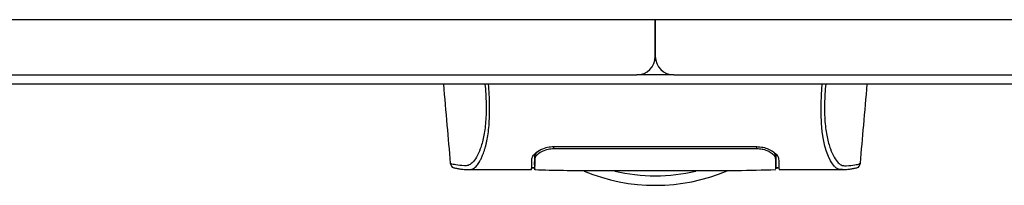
# Model space of a CAD drawing. Header units: millimetres. Extents: x 0 to 420, y 0 to 297.
# Tile 7 of 72: x 130.43 to 145.26, y 93.3 to 95.8. Entities that reach past the tile are written whole.
import ezdxf

# ---------------------------------------------------------------- set-up
doc = ezdxf.new("R2010")
doc.units = ezdxf.units.MM

msp = doc.modelspace()

# ---------------------------------------------------------------- linework, layer by layer
at = {"color": 7, "linetype": 'Continuous', "lineweight": 25}
for p, q in [((223.25806, 95.79714), (56.74194, 95.79714)), ((140, 95.24208), (140, 95.79714)), ((140, 95.79714), (140, 95.24208)), ((57.68553, 94.96456), (139.72247, 94.96456)), ((140.27753, 94.96456), (139.72247, 94.96456)), ((140.27753, 94.96456), (222.31447, 94.96456)), ((212.87856, 94.82579), (67.12144, 94.82579)), ((138.4736, 93.88349), (141.5264, 93.88349)), ((138.4736, 93.85456), (138.47361, 93.88323)), ((141.5264, 93.85453), (141.52639, 93.88327)), ((138.18524, 93.61033), (138.18528, 93.71551)), ((138.18763, 93.69855), (138.1881, 93.7336)), ((138.1881, 93.7336), (138.18853, 93.76548)), ((141.81237, 93.69853), (141.81122, 93.76548)), ((141.81227, 93.70414), (141.81221, 93.70804)), ((141.81357, 93.65293), (141.81273, 93.71713)), ((141.81477, 93.61341), (141.81473, 93.71551)), ((141.82061, 93.70343), (141.82016, 93.72889)), ((136.9194, 93.63256), (136.9192, 93.63282)), ((138.13767, 93.56344), (138.17695, 93.56344)), ((141.81237, 93.69853), (141.81256, 93.68732)), ((141.81267, 93.68144), (141.81256, 93.68732)), ((141.82132, 93.66299), (141.82094, 93.68453)), ((141.82302, 93.56344), (141.86233, 93.56344)), ((143.0806, 93.63256), (143.0808, 93.63282)), ((137.17446, 93.53622), (137.18168, 93.53623)), ((137.18168, 93.53568), (138.13719, 93.53568)), ((141.86281, 93.53568), (142.81776, 93.53568))]:
    msp.add_line(p, q, dxfattribs=at)
at = {"color": 7, "linetype": 'Continuous', "lineweight": 25, "flags": 128}
msp.add_lwpolyline([(142.80974, 93.53581), (142.7827, 93.53774), (142.75618, 93.54354), (142.72742, 93.5577), (142.71997, 93.56325), (142.70984, 93.57223), (142.70077, 93.58164), (142.69836, 93.58437), (142.69768, 93.58515), (142.69747, 93.58539), (142.69739, 93.58548), (142.69737, 93.58551), (142.69736, 93.58552), (142.69736, 93.58553), (142.69735, 93.58553), (142.69735, 93.58553), (142.69735, 93.58553), (142.69735, 93.58553), (142.69735, 93.58553), (142.66777, 93.62447), (142.63939, 93.67067), (142.60857, 93.73325), (142.57971, 93.80779), (142.55462, 93.8914), (142.53241, 93.99013), (142.51414, 94.10618), (142.50157, 94.23505), (142.49519, 94.37473), (142.4951, 94.51972), (142.5008, 94.66901), (142.5122, 94.82579)], dxfattribs=at)
at = {"color": 7, "linetype": 'Continuous', "lineweight": 25}
for centre, radius, start, end in [((139.72247, 95.24208), 0.27753, 270, 0), ((140.27753, 95.24208), 0.27753, 180, 270), ((140, 96.07466), 2.77527, 247.268445, 292.912448), ((140, 96.07466), 2.6322, 256.586674, 283.444717)]:
    msp.add_arc(centre, radius, start, end, dxfattribs=at)
for points, knots in [([(136.80828, 94.82579), (136.82636, 94.6193), (136.8612, 94.22146), (136.89597, 93.8236), (136.91269, 93.63224)], [0, 0, 0, 0, 0.51903279, 1, 1, 1, 1]), ([(137.43455, 94.82579), (137.43869, 94.77656), (137.4469, 94.67868), (137.45275, 94.5331), (137.45282, 94.39202), (137.44622, 94.25845), (137.43321, 94.13572), (137.41456, 94.02627), (137.39131, 93.93079), (137.35601, 93.82204), (137.3062, 93.71879), (137.24513, 93.63249), (137.18304, 93.59408), (137.08985, 93.59341), (136.99039, 93.60801), (136.92079, 93.621), (136.91979, 93.62928), (136.9194, 93.63256)], [0, 0, 0, 0, 0.03293543, 0.06547319, 0.09814545, 0.13076322, 0.16326802, 0.19603503, 0.22873208, 0.26172606, 0.32742317, 0.39375449, 0.45898655, 0.52551088, 0.70472603, 0.88294372, 1, 1, 1, 1]), ([(137.18168, 93.53623), (137.18809, 93.53613), (137.2098, 93.53579), (137.25145, 93.54118), (137.29168, 93.57059), (137.3224, 93.60982), (137.34132, 93.63759), (137.3615, 93.67137), (137.38252, 93.71216), (137.40239, 93.75829), (137.41959, 93.80478), (137.43317, 93.84699), (137.4458, 93.89197), (137.45742, 93.9397), (137.47164, 94.00829), (137.48691, 94.10476), (137.49946, 94.23363), (137.50586, 94.37281), (137.50582, 94.51841), (137.50025, 94.66996), (137.492, 94.77319), (137.4878, 94.82579)], [0, 0, 0, 0, 0.044103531, 0.14951948, 0.256325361, 0.29580618, 0.338562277, 0.373557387, 0.420455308, 0.470767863, 0.502534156, 0.535857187, 0.566542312, 0.596340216, 0.628096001, 0.689772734, 0.752680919, 0.814410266, 0.87472491, 0.936164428, 1, 1, 1, 1]), ([(142.56545, 94.82579), (142.56131, 94.77656), (142.5531, 94.67868), (142.54725, 94.5331), (142.54718, 94.39202), (142.55378, 94.25845), (142.56679, 94.13572), (142.58544, 94.02627), (142.60869, 93.93079), (142.64399, 93.82204), (142.6938, 93.71879), (142.75487, 93.63249), (142.81696, 93.59408), (142.91015, 93.59341), (143.00961, 93.60801), (143.07921, 93.621), (143.08021, 93.62928), (143.0806, 93.63256)], [0, 0, 0, 0, 0.03293543, 0.06547319, 0.09814545, 0.13076322, 0.16326802, 0.19603503, 0.22873208, 0.26172606, 0.32742317, 0.39375449, 0.45898655, 0.52551088, 0.70472603, 0.88294372, 1, 1, 1, 1]), ([(143.08731, 93.63224), (143.10403, 93.82359), (143.1388, 94.22145), (143.17364, 94.61929), (143.19172, 94.82579)], [0, 0, 0, 0, 0.48094895, 1, 1, 1, 1]), ([(138.14289, 93.69878), (138.14793, 93.71711), (138.15802, 93.75374), (138.2262, 93.81353), (138.31822, 93.85987), (138.40782, 93.88122), (138.45682, 93.88291), (138.4736, 93.88349)], [0, 0, 0, 0, 0.24267004, 0.4850883, 0.73180572, 0.90817203, 1, 1, 1, 1]), ([(138.18763, 93.69856), (138.19168, 93.71427), (138.19981, 93.74578), (138.25798, 93.79617), (138.33758, 93.8348), (138.41557, 93.85265), (138.45864, 93.85407), (138.4736, 93.85457)], [0, 0, 0, 0, 0.24096485, 0.48337497, 0.7285961, 0.90568571, 1, 1, 1, 1]), ([(138.4736, 93.85457), (138.57835, 93.85462), (139.10211, 93.85486), (140.11971, 93.85549), (141.03255, 93.85488), (141.5264, 93.85455)], [0, 0, 0, 0, 0.10293933, 0.51469663, 1, 1, 1, 1]), ([(141.5264, 93.88349), (141.55869, 93.88136), (141.62314, 93.87712), (141.71088, 93.84645), (141.78637, 93.80331), (141.84368, 93.75023), (141.85263, 93.71596), (141.85711, 93.69878)], [0, 0, 0, 0, 0.17602394, 0.35136334, 0.54466667, 0.77179405, 1, 1, 1, 1]), ([(141.5264, 93.85455), (141.554, 93.85287), (141.60854, 93.84954), (141.68356, 93.82527), (141.74868, 93.79039), (141.80035, 93.74494), (141.80825, 93.71444), (141.81237, 93.69853)], [0, 0, 0, 0, 0.17334583, 0.34244333, 0.53261108, 0.75610773, 1, 1, 1, 1]), ([(138.17984, 93.72889), (138.17909, 93.68606), (138.17814, 93.63185), (138.17781, 93.61314), (138.17775, 93.60921)], [0, 0, 0, 0, 0.789957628, 1, 1, 1, 1]), ([(138.24024, 93.81607), (138.22432, 93.80279), (138.18884, 93.77321), (138.18303, 93.74464), (138.17984, 93.72889)], [0, 0, 0, 0, 0.448659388, 1, 1, 1, 1]), ([(138.18697, 93.71836), (138.1867, 93.69326), (138.18635, 93.66167), (138.18596, 93.62684), (138.18589, 93.62017), (138.18588, 93.61892)], [0, 0, 0, 0, 0.75900624, 0.95507672, 1, 1, 1, 1]), ([(138.1881, 93.7336), (138.18792, 93.72055), (138.18755, 93.69444), (138.18712, 93.66961), (138.18691, 93.65718)], [0, 0, 0, 0, 0.49955274, 1, 1, 1, 1]), ([(141.82016, 93.72889), (141.81678, 93.74558), (141.8109, 93.77463), (141.77313, 93.80437), (141.75707, 93.81702)], [0, 0, 0, 0, 0.57480988, 1, 1, 1, 1]), ([(136.91264, 93.63284), (136.91796, 93.6165), (136.92997, 93.57966), (136.95966, 93.56598), (136.97546, 93.56111), (137.00582, 93.55588), (137.05258, 93.54821), (137.11504, 93.5384), (137.16614, 93.53663), (137.19042, 93.53579)], [0, 0, 0, 0, 0.09524506, 0.21481146, 0.35891782, 0.50454818, 0.68519164, 0.85037784, 1, 1, 1, 1]), ([(138.13719, 93.53593), (138.13719, 93.53585), (138.13716, 93.535), (138.13726, 93.53752), (138.13761, 93.5476), (138.13883, 93.58277), (138.14064, 93.63495), (138.14221, 93.67959), (138.14289, 93.69878)], [0, 0, 0, 0, 0.02175985, 0.22405071, 0.42672984, 0.63314278, 0.8422428, 1, 1, 1, 1]), ([(138.17872, 93.5617), (138.16582, 93.56143), (138.14178, 93.56093), (138.13923, 93.56037), (138.13805, 93.56011)], [0, 0, 0, 0, 0.53619641, 1, 1, 1, 1]), ([(138.18479, 93.53549), (138.18479, 93.53583), (138.1848, 93.53653), (138.18498, 93.54636), (138.18557, 93.58025), (138.18649, 93.63295), (138.18728, 93.67862), (138.18763, 93.69856)], [0, 0, 0, 0, 0.19851654, 0.40682671, 0.6188004, 0.83361426, 1, 1, 1, 1]), ([(138.18524, 93.61033), (138.18523, 93.60335), (138.18523, 93.59436), (138.18522, 93.58806), (138.18522, 93.58665)], [0, 0, 0, 0, 0.77695019, 1, 1, 1, 1]), ([(141.8129, 93.6679), (141.81334, 93.64308), (141.81427, 93.58959), (141.81487, 93.55498), (141.81496, 93.54998), (141.81497, 93.5492)], [0, 0, 0, 0, 0.42234684, 0.91021093, 1, 1, 1, 1]), ([(141.81501, 93.54694), (141.81485, 93.55734), (141.81466, 93.56938), (141.81436, 93.59208), (141.81432, 93.59519)], [0, 0, 0, 0, 0.86329129, 1, 1, 1, 1]), ([(141.81478, 93.58695), (141.81478, 93.58927), (141.81477, 93.59683), (141.81477, 93.60662), (141.81477, 93.61341)], [0, 0, 0, 0, 0.30662051, 1, 1, 1, 1]), ([(141.86195, 93.56011), (141.85977, 93.56051), (141.85664, 93.56109), (141.82785, 93.56157), (141.81909, 93.56172)], [0, 0, 0, 0, 0.69560902, 1, 1, 1, 1]), ([(141.85711, 93.69878), (141.85847, 93.66001), (141.86123, 93.58133), (141.86276, 93.5368), (141.86284, 93.53492), (141.86282, 93.53572), (141.86281, 93.53574)], [0, 0, 0, 0, 0.33253016, 0.67483713, 0.99270757, 1, 1, 1, 1]), ([(142.80958, 93.53579), (142.83386, 93.53663), (142.88496, 93.5384), (142.94742, 93.54821), (142.99418, 93.55588), (143.02454, 93.56111), (143.04034, 93.56598), (143.07003, 93.57966), (143.08204, 93.6165), (143.08736, 93.63284)], [0, 0, 0, 0, 0.14962216, 0.31480836, 0.49545182, 0.64108218, 0.78518854, 0.90475494, 1, 1, 1, 1]), ([(138.1848, 93.53661), (138.32898, 93.5324), (138.62387, 93.5238), (139.07187, 93.52271), (139.53067, 93.52299), (140.04407, 93.52352), (140.60975, 93.52364), (141.21678, 93.52161), (141.61791, 93.53174), (141.8152, 93.53673)], [0, 0, 0, 0, 0.12113183, 0.24774381, 0.37318266, 0.49813276, 0.66585272, 0.83566481, 1, 1, 1, 1]), ([(138.18497, 93.54584), (138.18494, 93.54442), (138.18489, 93.54118), (138.18484, 93.53867), (138.18482, 93.53726)], [0, 0, 0, 0, 0.43951281, 1, 1, 1, 1]), ([(142.81776, 93.5362), (142.81542, 93.53589), (142.81299, 93.53557), (142.80986, 93.5358), (142.80974, 93.53581)], [0, 0, 0, 0, 0.96013712, 1, 1, 1, 1])]:
    msp.add_open_spline(points, degree=3, knots=knots, dxfattribs=at)

doc.saveas('drawing.dxf')
